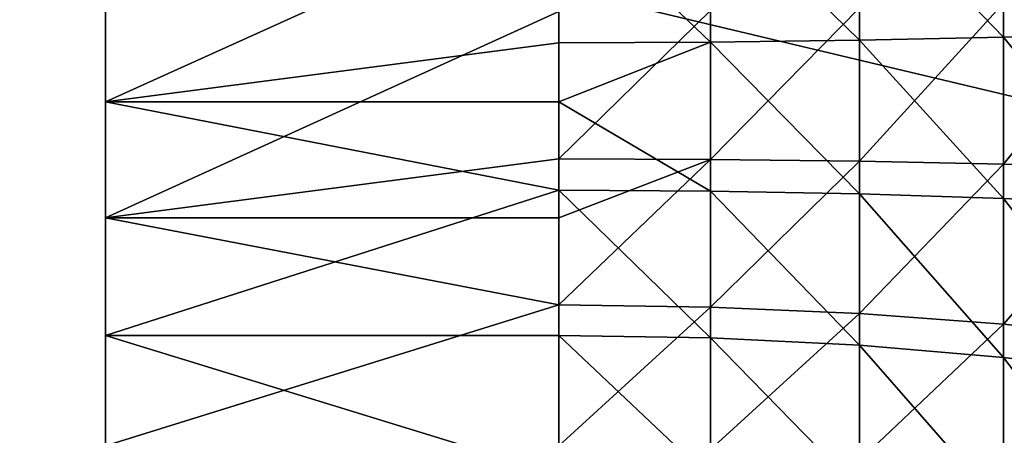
# Model space of a CAD drawing. Extents: x -118 to 117, y 0 to 85.
# Tile 59 of 132: x -44 to -26, y 41 to 48. Entities that reach past the tile are written whole.
import ezdxf

# ---------------------------------------------------------------- set-up
doc = ezdxf.new("R2010")
doc.units = 0
doc.header["$LTSCALE"] = 25.4
doc.layers.get('0').update_dxf_attribs({"color": 13, "linetype": 'CONTINUOUS'})

# ---------------------------------------------------------------- blocks, each defined once
blk = doc.blocks.new('ASSAM-4453_STL')
at = {"color": 18}
mesh = blk.add_polyface(dxfattribs=at)
corners = [(100, 16.979, 92.39), (-100, 64.551, 87.39), (-100, 16.979, 92.39), (-97.853, 84.979, 85.243), (97.853, 84.979, 85.243), (100, 64.551, 87.39)]
mesh.append_faces([[corners[k] for k in face] for face in [(0, 1, 2), (4, 0, 5)]], dxfattribs={"vtx0": -1, "color": 18})
mesh.append_faces([[corners[k] for k in face] for face in [(1, 0, 3), (3, 0, 4)]], dxfattribs={"vtx0": -1, "vtx1": -1, "color": 18})
mesh = blk.add_polyface(dxfattribs=at)
corners = [(-97.853, 84.979, 19.537), (-100, 16.979, 12.39), (-100, 64.551, 17.39), (100, 16.979, 12.39), (97.853, 84.979, 19.537), (100, 64.551, 17.39)]
mesh.append_faces([[corners[k] for k in face] for face in [(0, 1, 2), (3, 4, 5)]], dxfattribs={"vtx0": -1, "color": 18})
mesh.append_faces([[corners[k] for k in face] for face in [(1, 0, 3)]], dxfattribs={"vtx0": -1, "vtx1": -1, "color": 18})
mesh.append_faces([[corners[k] for k in face] for face in [(3, 0, 4)]], dxfattribs={"vtx0": -1, "vtx2": -1, "color": 18})
at = {"color": 7}
mesh = blk.add_polyface(dxfattribs=at)
corners = [(-96.502, 83.479, 83.893), (-100, 15.479, 91.04), (-100, 50.201, 87.39), (100, 15.479, 91.04), (96.502, 83.479, 83.893), (100, 50.201, 87.39)]
mesh.append_faces([[corners[k] for k in face] for face in [(0, 1, 2), (3, 4, 5)]], dxfattribs={"vtx0": -1, "color": 7})
mesh.append_faces([[corners[k] for k in face] for face in [(1, 0, 3)]], dxfattribs={"vtx0": -1, "vtx1": -1, "color": 7})
mesh.append_faces([[corners[k] for k in face] for face in [(3, 0, 4)]], dxfattribs={"vtx0": -1, "vtx2": -1, "color": 7})
mesh = blk.add_polyface(dxfattribs=at)
corners = [(100, 15.479, 13.741), (-100, 50.201, 17.39), (-100, 15.479, 13.741), (-96.502, 83.479, 20.888), (96.502, 83.479, 20.888), (100, 50.201, 17.39)]
mesh.append_faces([[corners[k] for k in face] for face in [(0, 1, 2), (4, 0, 5)]], dxfattribs={"vtx0": -1, "color": 7})
mesh.append_faces([[corners[k] for k in face] for face in [(1, 0, 3), (3, 0, 4)]], dxfattribs={"vtx0": -1, "vtx1": -1, "color": 7})
mesh = blk.add_polyface(dxfattribs=at)
corners = [(-42.173, 30.817, 58.049), (-42.173, 30.299, 49.684), (-42.173, 30.03, 53.899), (-42.173, 31.608, 45.668), (-42.173, 32.612, 61.872), (-42.173, 33.875, 42.104), (-42.173, 35.301, 65.13), (-42.173, 36.957, 39.216), (-42.173, 38.715, 67.616), (-42.173, 40.66, 37.185), (-42.173, 42.641, 69.175), (-42.173, 44.752, 36.139), (-42.173, 46.831, 69.708), (-42.173, 48.976, 36.143), (-42.173, 51.022, 69.183), (-42.173, 53.066, 37.198), (-42.173, 54.95, 67.632), (-42.173, 56.765, 39.236), (-42.173, 58.37, 65.153), (-42.173, 59.841, 42.131), (-42.173, 61.065, 61.901), (-42.173, 62.101, 45.699), (-42.173, 62.868, 58.081), (-42.173, 63.402, 49.717), (-42.173, 63.663, 53.933)]
mesh.append_faces([[corners[k] for k in face] for face in [(0, 1, 2), (23, 22, 24)]], dxfattribs={"vtx0": -1, "color": 7})
mesh.append_faces([[corners[k] for k in face] for face in [(1, 0, 3), (3, 4, 5), (5, 6, 7), (7, 8, 9), (9, 10, 11), (11, 12, 13), (13, 14, 15), (15, 16, 17), (17, 18, 19), (19, 20, 21), (21, 22, 23)]], dxfattribs={"vtx0": -1, "vtx1": -1, "color": 7})
mesh.append_faces([[corners[k] for k in face] for face in [(3, 0, 4), (5, 4, 6), (7, 6, 8), (9, 8, 10), (11, 10, 12), (13, 12, 14), (15, 14, 16), (17, 16, 18), (19, 18, 20), (21, 20, 22)]], dxfattribs={"vtx0": -1, "vtx2": -1, "color": 7})
mesh = blk.add_polyface(dxfattribs=at)
corners = [(-34.048, 50.507, 69.306), (-42.173, 51.022, 69.183), (-42.173, 46.831, 69.708)]
mesh.append_faces([[corners[k] for k in face] for face in [(0, 1, 2)]], dxfattribs={"color": 7})
mesh = blk.add_polyface(dxfattribs=at)
corners = [(-23.631, 48.06, 72.451), (-26.076, 50.85, 70.848), (-26.076, 47.986, 71.253), (-23.631, 51.111, 72.021)]
mesh.append_faces([[corners[k] for k in face] for face in [(0, 1, 2), (1, 0, 3)]], dxfattribs={"vtx0": -1, "color": 7})
mesh = blk.add_polyface(dxfattribs=at)
corners = [(-26.076, 47.986, 71.253), (-28.657, 50.66, 69.996), (-28.657, 47.932, 70.382), (-26.076, 50.85, 70.848)]
mesh.append_faces([[corners[k] for k in face] for face in [(0, 1, 2), (1, 0, 3)]], dxfattribs={"vtx0": -1, "color": 7})
mesh = blk.add_polyface(dxfattribs=at)
corners = [(-28.657, 47.932, 70.382), (-31.329, 50.545, 69.479), (-31.329, 47.9, 69.853), (-28.657, 50.66, 69.996)]
mesh.append_faces([[corners[k] for k in face] for face in [(0, 1, 2), (1, 0, 3)]], dxfattribs={"vtx0": -1, "color": 7})
mesh = blk.add_polyface(dxfattribs=at)
corners = [(-34.048, 50.507, 69.306), (-42.173, 46.831, 69.708), (-34.048, 47.889, 69.676)]
mesh.append_faces([[corners[k] for k in face] for face in [(0, 1, 2)]], dxfattribs={"color": 7})
mesh = blk.add_polyface(dxfattribs=at)
corners = [(-31.329, 47.9, 69.853), (-34.048, 50.507, 69.306), (-34.048, 47.889, 69.676), (-31.329, 50.545, 69.479)]
mesh.append_faces([[corners[k] for k in face] for face in [(0, 1, 2), (1, 0, 3)]], dxfattribs={"vtx0": -1, "color": 7})
mesh = blk.add_polyface(dxfattribs=at)
corners = [(-34.048, 48.45, 36.085), (-42.173, 44.752, 36.139), (-42.173, 48.976, 36.143)]
mesh.append_faces([[corners[k] for k in face] for face in [(0, 1, 2)]], dxfattribs={"color": 7})
mesh = blk.add_polyface(dxfattribs=at)
corners = [(-23.631, 48.715, 33.316), (-26.076, 45.709, 34.463), (-26.076, 48.6, 34.512), (-23.631, 45.635, 33.265)]
mesh.append_faces([[corners[k] for k in face] for face in [(0, 1, 2), (1, 0, 3)]], dxfattribs={"vtx0": -1, "color": 7})
mesh = blk.add_polyface(dxfattribs=at)
corners = [(-26.076, 48.6, 34.512), (-28.657, 45.763, 35.334), (-28.657, 48.517, 35.381), (-26.076, 45.709, 34.463)]
mesh.append_faces([[corners[k] for k in face] for face in [(0, 1, 2), (1, 0, 3)]], dxfattribs={"vtx0": -1, "color": 7})
mesh = blk.add_polyface(dxfattribs=at)
corners = [(-34.048, 45.806, 36.04), (-42.173, 44.752, 36.139), (-34.048, 48.45, 36.085)]
mesh.append_faces([[corners[k] for k in face] for face in [(0, 1, 2)]], dxfattribs={"color": 7})
mesh = blk.add_polyface(dxfattribs=at)
corners = [(-31.329, 48.467, 35.908), (-34.048, 45.806, 36.04), (-34.048, 48.45, 36.085), (-31.329, 45.795, 35.863)]
mesh.append_faces([[corners[k] for k in face] for face in [(0, 1, 2), (1, 0, 3)]], dxfattribs={"vtx0": -1, "color": 7})
mesh = blk.add_polyface(dxfattribs=at)
corners = [(-28.657, 48.517, 35.381), (-31.329, 45.795, 35.863), (-31.329, 48.467, 35.908), (-28.657, 45.763, 35.334)]
mesh.append_faces([[corners[k] for k in face] for face in [(0, 1, 2), (1, 0, 3)]], dxfattribs={"vtx0": -1, "color": 7})
mesh = blk.add_polyface(dxfattribs=at)
corners = [(-23.631, 44.98, 72.4), (-26.076, 47.986, 71.253), (-26.076, 45.095, 71.204), (-23.631, 48.06, 72.451)]
mesh.append_faces([[corners[k] for k in face] for face in [(0, 1, 2), (1, 0, 3)]], dxfattribs={"vtx0": -1, "color": 7})
mesh = blk.add_polyface(dxfattribs=at)
corners = [(-34.048, 47.889, 69.676), (-42.173, 46.831, 69.708), (-34.048, 46.831, 69.708)]
mesh.append_faces([[corners[k] for k in face] for face in [(0, 1, 2)]], dxfattribs={"color": 7})
mesh = blk.add_polyface(dxfattribs=at)
corners = [(-31.329, 47.9, 69.853), (-34.048, 47.889, 69.676), (-34.048, 46.831, 69.708)]
mesh.append_faces([[corners[k] for k in face] for face in [(0, 1, 2)]], dxfattribs={"color": 7})
mesh = blk.add_polyface(dxfattribs=at)
corners = [(-31.329, 47.9, 69.853), (-34.048, 46.831, 69.708), (-31.329, 45.228, 69.808)]
mesh.append_faces([[corners[k] for k in face] for face in [(0, 1, 2)]], dxfattribs={"color": 7})
mesh = blk.add_polyface(dxfattribs=at)
corners = [(-28.657, 45.178, 70.336), (-31.329, 47.9, 69.853), (-31.329, 45.228, 69.808), (-28.657, 47.932, 70.382)]
mesh.append_faces([[corners[k] for k in face] for face in [(0, 1, 2), (1, 0, 3)]], dxfattribs={"vtx0": -1, "color": 7})
mesh = blk.add_polyface(dxfattribs=at)
corners = [(-26.076, 45.095, 71.204), (-28.657, 47.932, 70.382), (-28.657, 45.178, 70.336), (-26.076, 47.986, 71.253)]
mesh.append_faces([[corners[k] for k in face] for face in [(0, 1, 2), (1, 0, 3)]], dxfattribs={"vtx0": -1, "color": 7})
mesh = blk.add_polyface(dxfattribs=at)
corners = [(-34.048, 46.831, 69.708), (-42.173, 46.831, 69.708), (-34.048, 45.245, 69.632)]
mesh.append_faces([[corners[k] for k in face] for face in [(0, 1, 2)]], dxfattribs={"color": 7})
mesh = blk.add_polyface(dxfattribs=at)
corners = [(-34.048, 45.245, 69.632), (-42.173, 46.831, 69.708), (-42.173, 42.641, 69.175)]
mesh.append_faces([[corners[k] for k in face] for face in [(0, 1, 2)]], dxfattribs={"color": 7})
mesh = blk.add_polyface(dxfattribs=at)
corners = [(-31.329, 45.228, 69.808), (-34.048, 46.831, 69.708), (-34.048, 45.245, 69.632)]
mesh.append_faces([[corners[k] for k in face] for face in [(0, 1, 2)]], dxfattribs={"color": 7})
mesh = blk.add_polyface(dxfattribs=at)
corners = [(-34.048, 44.752, 36.139), (-42.173, 44.752, 36.139), (-34.048, 45.806, 36.04)]
mesh.append_faces([[corners[k] for k in face] for face in [(0, 1, 2)]], dxfattribs={"color": 7})
mesh = blk.add_polyface(dxfattribs=at)
corners = [(-31.329, 45.795, 35.863), (-34.048, 44.752, 36.139), (-34.048, 45.806, 36.04)]
mesh.append_faces([[corners[k] for k in face] for face in [(0, 1, 2)]], dxfattribs={"color": 7})
mesh = blk.add_polyface(dxfattribs=at)
corners = [(-31.329, 43.15, 36.237), (-34.048, 43.188, 36.41), (-31.329, 45.795, 35.863)]
mesh.append_faces([[corners[k] for k in face] for face in [(0, 1, 2)]], dxfattribs={"color": 7})
mesh = blk.add_polyface(dxfattribs=at)
corners = [(-31.329, 45.795, 35.863), (-34.048, 43.188, 36.41), (-34.048, 44.752, 36.139)]
mesh.append_faces([[corners[k] for k in face] for face in [(0, 1, 2)]], dxfattribs={"color": 7})
mesh = blk.add_polyface(dxfattribs=at)
corners = [(-28.657, 45.763, 35.334), (-31.329, 43.15, 36.237), (-31.329, 45.795, 35.863), (-28.657, 43.035, 35.72)]
mesh.append_faces([[corners[k] for k in face] for face in [(0, 1, 2), (1, 0, 3)]], dxfattribs={"vtx0": -1, "color": 7})
mesh = blk.add_polyface(dxfattribs=at)
corners = [(-26.076, 45.709, 34.463), (-28.657, 43.035, 35.72), (-28.657, 45.763, 35.334), (-26.076, 42.845, 34.868)]
mesh.append_faces([[corners[k] for k in face] for face in [(0, 1, 2), (1, 0, 3)]], dxfattribs={"vtx0": -1, "color": 7})
mesh = blk.add_polyface(dxfattribs=at)
corners = [(-23.631, 45.635, 33.265), (-26.076, 42.845, 34.868), (-26.076, 45.709, 34.463), (-23.631, 42.584, 33.696)]
mesh.append_faces([[corners[k] for k in face] for face in [(0, 1, 2), (1, 0, 3)]], dxfattribs={"vtx0": -1, "color": 7})
mesh = blk.add_polyface(dxfattribs=at)
corners = [(-34.048, 45.245, 69.632), (-42.173, 42.641, 69.175), (-34.048, 42.641, 69.175)]
mesh.append_faces([[corners[k] for k in face] for face in [(0, 1, 2)]], dxfattribs={"color": 7})
mesh = blk.add_polyface(dxfattribs=at)
corners = [(-31.329, 42.596, 69.346), (-34.048, 45.245, 69.632), (-34.048, 42.641, 69.175), (-31.329, 45.228, 69.808)]
mesh.append_faces([[corners[k] for k in face] for face in [(0, 1, 2), (1, 0, 3)]], dxfattribs={"vtx0": -1, "color": 7})
mesh = blk.add_polyface(dxfattribs=at)
corners = [(-28.657, 42.464, 69.859), (-31.329, 45.228, 69.808), (-31.329, 42.596, 69.346), (-28.657, 45.178, 70.336)]
mesh.append_faces([[corners[k] for k in face] for face in [(0, 1, 2), (1, 0, 3)]], dxfattribs={"vtx0": -1, "color": 7})
mesh = blk.add_polyface(dxfattribs=at)
corners = [(-26.076, 42.246, 70.704), (-28.657, 45.178, 70.336), (-28.657, 42.464, 69.859), (-26.076, 45.095, 71.204)]
mesh.append_faces([[corners[k] for k in face] for face in [(0, 1, 2), (1, 0, 3)]], dxfattribs={"vtx0": -1, "color": 7})
mesh = blk.add_polyface(dxfattribs=at)
corners = [(-23.631, 41.946, 71.867), (-26.076, 45.095, 71.204), (-26.076, 42.246, 70.704), (-23.631, 44.98, 72.4)]
mesh.append_faces([[corners[k] for k in face] for face in [(0, 1, 2), (1, 0, 3)]], dxfattribs={"vtx0": -1, "color": 7})
mesh = blk.add_polyface(dxfattribs=at)
corners = [(-34.048, 43.188, 36.41), (-42.173, 44.752, 36.139), (-34.048, 44.752, 36.139)]
mesh.append_faces([[corners[k] for k in face] for face in [(0, 1, 2)]], dxfattribs={"color": 7})
mesh = blk.add_polyface(dxfattribs=at)
corners = [(-34.048, 43.188, 36.41), (-42.173, 40.66, 37.185), (-42.173, 44.752, 36.139)]
mesh.append_faces([[corners[k] for k in face] for face in [(0, 1, 2)]], dxfattribs={"color": 7})
mesh = blk.add_polyface(dxfattribs=at)
corners = [(-34.048, 40.66, 37.185), (-42.173, 40.66, 37.185), (-34.048, 43.188, 36.41)]
mesh.append_faces([[corners[k] for k in face] for face in [(0, 1, 2)]], dxfattribs={"color": 7})
mesh = blk.add_polyface(dxfattribs=at)
corners = [(-31.329, 43.15, 36.237), (-34.048, 40.66, 37.185), (-34.048, 43.188, 36.41), (-31.329, 40.595, 37.02)]
mesh.append_faces([[corners[k] for k in face] for face in [(0, 1, 2), (1, 0, 3)]], dxfattribs={"vtx0": -1, "color": 7})
mesh = blk.add_polyface(dxfattribs=at)
corners = [(-28.657, 43.035, 35.72), (-31.329, 40.595, 37.02), (-31.329, 43.15, 36.237), (-28.657, 40.401, 36.527)]
mesh.append_faces([[corners[k] for k in face] for face in [(0, 1, 2), (1, 0, 3)]], dxfattribs={"vtx0": -1, "color": 7})
mesh = blk.add_polyface(dxfattribs=at)
corners = [(-26.076, 42.845, 34.868), (-28.657, 40.401, 36.527), (-28.657, 43.035, 35.72), (-26.076, 40.08, 35.716)]
mesh.append_faces([[corners[k] for k in face] for face in [(0, 1, 2), (1, 0, 3)]], dxfattribs={"vtx0": -1, "color": 7})
mesh = blk.add_polyface(dxfattribs=at)
corners = [(-23.631, 42.584, 33.696), (-26.076, 40.08, 35.716), (-26.076, 42.845, 34.868), (-23.631, 39.639, 34.599)]
mesh.append_faces([[corners[k] for k in face] for face in [(0, 1, 2), (1, 0, 3)]], dxfattribs={"vtx0": -1, "color": 7})
mesh = blk.add_polyface(dxfattribs=at)
corners = [(-34.048, 40.14, 68.316), (-42.173, 42.641, 69.175), (-42.173, 38.715, 67.616)]
mesh.append_faces([[corners[k] for k in face] for face in [(0, 1, 2)]], dxfattribs={"color": 7})
mesh = blk.add_polyface(dxfattribs=at)
corners = [(-34.048, 42.641, 69.175), (-42.173, 42.641, 69.175), (-34.048, 40.14, 68.316)]
mesh.append_faces([[corners[k] for k in face] for face in [(0, 1, 2)]], dxfattribs={"color": 7})
mesh = blk.add_polyface(dxfattribs=at)
corners = [(-31.329, 40.069, 68.478), (-34.048, 42.641, 69.175), (-34.048, 40.14, 68.316), (-31.329, 42.596, 69.346)]
mesh.append_faces([[corners[k] for k in face] for face in [(0, 1, 2), (1, 0, 3)]], dxfattribs={"vtx0": -1, "color": 7})
mesh = blk.add_polyface(dxfattribs=at)
corners = [(-28.657, 39.859, 68.964), (-31.329, 42.596, 69.346), (-31.329, 40.069, 68.478), (-28.657, 42.464, 69.859)]
mesh.append_faces([[corners[k] for k in face] for face in [(0, 1, 2), (1, 0, 3)]], dxfattribs={"vtx0": -1, "color": 7})
mesh = blk.add_polyface(dxfattribs=at)
corners = [(-26.076, 39.511, 69.765), (-28.657, 42.464, 69.859), (-28.657, 39.859, 68.964), (-26.076, 42.246, 70.704)]
mesh.append_faces([[corners[k] for k in face] for face in [(0, 1, 2), (1, 0, 3)]], dxfattribs={"vtx0": -1, "color": 7})
mesh = blk.add_polyface(dxfattribs=at)
corners = [(-23.631, 39.033, 70.867), (-26.076, 42.246, 70.704), (-26.076, 39.511, 69.765), (-23.631, 41.946, 71.867)]
mesh.append_faces([[corners[k] for k in face] for face in [(0, 1, 2), (1, 0, 3)]], dxfattribs={"vtx0": -1, "color": 7})

msp = doc.modelspace()

# ---------------------------------------------------------------- block references
at = {"color": 0}
msp.add_blockref('ASSAM-4453_STL', (0, 0), dxfattribs=at)

doc.saveas('drawing.dxf')
